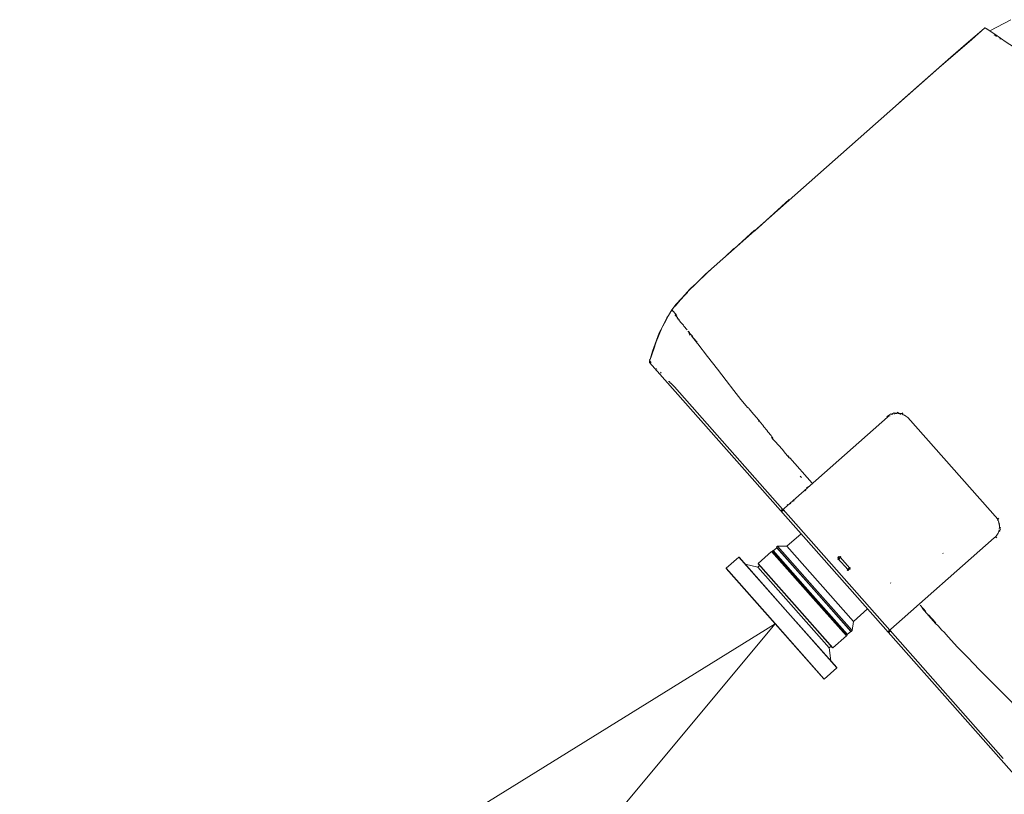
# Model space of a CAD drawing. Header units: millimetres. Extents: x 102382 to 164490, y 45733 to 103316.
# Tile 178 of 183: x 146336 to 147272, y 85626 to 86363. Entities that reach past the tile are written whole.
import ezdxf

# ---------------------------------------------------------------- set-up
doc = ezdxf.new("R2010")
doc.units = ezdxf.units.MM
doc.layers.get('0').update_dxf_attribs({"true_color": 0x000000})
doc.layers.add('_SA-LAGI_eriosade seadmed', color=7, linetype='Continuous', lineweight=5, true_color=0x9900cc)

# ---------------------------------------------------------------- blocks, each defined once
blk = doc.blocks.new('Epson Lens')
at = {"color": 0}
for p, q in [((58.92, 0), (58.92, 70.12)), ((59.13, 70.32), (58.93, 70.12)), ((59.13, 0), (59.13, 70.32)), ((59.13, 70.32), (75.1, 70.32)), ((75.3, 70.12), (75.1, 70.32)), ((75.1, 0), (75.1, 70.32)), ((75.3, 0), (75.3, 70.12)), ((51.89, 51.23), (58.93, 61.43)), ((0, 47.72), (17.9, 47.72)), ((17.9, 47.72), (24.63, 53.6)), ((17.9, 0), (17.9, 47.72)), ((24.63, 0), (24.63, 53.6)), ((24.63, 53.6), (25.98, 53.6)), ((25.98, 0), (25.98, 53.6)), ((26.19, 0), (26.19, 53.4)), ((26.19, 53.09), (30.56, 53.09)), ((30.56, 0), (30.56, 53.4)), ((30.76, 0), (30.76, 53.6)), ((30.76, 53.6), (31.26, 53.6)), ((31.26, 0), (31.26, 53.6)), ((31.46, 0), (31.46, 53.4)), ((31.46, 52.09), (31.96, 52.09)), ((31.96, 9.66), (31.96, 53.4)), ((32.16, 9.69), (32.16, 53.6)), ((32.16, 53.6), (49.34, 53.6)), ((40.63, 53.6), (40.89, 53.6)), ((49.34, 9.69), (49.34, 53.6)), ((49.54, 9.66), (49.54, 53.4)), ((49.54, 51.23), (51.89, 51.23)), ((51.89, 0), (51.89, 51.23)), ((31.96, -53.39), (31.96, 9.66)), ((32.16, -53.6), (32.16, 9.69)), ((49.34, -53.6), (49.34, 9.69)), ((49.54, -53.39), (49.54, 9.66)), ((17.9, -47.72), (17.9, 0)), ((24.63, -53.6), (24.63, 0)), ((25.98, -53.6), (25.98, 0)), ((26.19, -53.39), (26.19, 0)), ((30.56, -53.39), (30.56, 0)), ((30.76, -53.6), (30.76, 0)), ((31.26, -53.6), (31.26, 0)), ((31.46, -53.39), (31.46, 0)), ((51.89, -51.23), (51.89, 0)), ((58.92, -70.12), (58.92, 0)), ((59.13, -70.32), (59.13, 0)), ((75.1, -70.32), (75.1, 0)), ((75.3, -70.12), (75.3, 0)), ((17.9, -47.72), (0, -47.72)), ((24.63, -53.6), (17.9, -47.72)), ((25.98, -53.6), (24.63, -53.6)), ((30.56, -53.09), (26.19, -53.09)), ((31.26, -53.6), (30.76, -53.6)), ((31.96, -52.09), (31.46, -52.09)), ((49.34, -53.6), (32.16, -53.6)), ((44.65, -53.6), (43.24, -53.6)), ((51.89, -51.23), (49.54, -51.23)), ((58.92, -61.43), (51.89, -51.23)), ((59.13, -70.32), (58.93, -70.12)), ((75.1, -70.32), (59.13, -70.32)), ((75.3, -70.12), (75.1, -70.32))]:
    blk.add_line(p, q, dxfattribs=at)
blk = doc.blocks.new('Epson pro L1100U top')
at = {"color": 0, "linetype": 'ByBlock', "lineweight": -2}
for p, q in [((-274.15, 453.77), (-275.32, 453.77)), ((65.37, 149.88), (66.55, 149.88)), ((-75.68, 141.05), (-75.38, 142.23)), ((-75.38, 141.05), (-75.38, 139.87)), ((-74.79, 142.82), (-74.79, 143.4)), ((-72.44, 145.17), (-73.03, 144.58)), ((-70.08, 146.35), (-70.67, 145.76)), ((-70.08, 148.12), (-68.9, 148.12)), ((-76.86, 134.86), (-76.86, 137.22)), ((-76.27, 134.86), (-76.27, 0.59)), ((-75.68, 139.87), (-75.68, 139.28)), ((-75.38, 139.87), (-75.68, 139.87)), ((76.86, 0), (76.86, 134.86)), ((77.44, 136.04), (77.44, 136.63)), ((78.03, 137.22), (78.03, 136.04)), ((55.36, 88.63), (55.95, 88.63)), ((-286.81, 49.18), (-281.21, 49.18)), ((-277.09, 48), (-277.68, 48)), ((-276.8, 48), (-277.09, 48)), ((-260.6, 47.41), (-261.19, 47.41)), ((-248.53, 46.23), (-257.66, 46.82)), ((-247.94, 46.23), (-248.53, 46.23)), ((-155.18, 41.52), (-154, 41.52)), ((-155.18, 40.93), (-154, 40.93)), ((-76.86, 39.75), (-108.95, 39.75)), ((86.28, 39.75), (78.03, 39.75)), ((100.71, 39.75), (90.4, 39.75)), ((112.49, 39.75), (118.37, 39.75)), ((-87.46, 35.63), (-89.22, 35.63)), ((-76.86, 35.04), (-76.86, 32.69)), ((-75.68, 30.92), (-75.68, 29.74)), ((44.17, 32.69), (43.58, 32.69)), ((-75.68, 15.9), (-75.68, 15.31)), ((-75.68, 11.78), (-75.68, 11.19)), ((-7.66, 11.19), (-7.66, 12.37)), ((-7.07, 11.78), (-7.66, 11.78)), ((-7.66, 11.19), (-5.89, 11.19)), ((-7.07, 12.37), (-7.07, 11.19)), ((-7.07, 11.78), (-5.89, 11.78)), ((-7.07, 10.6), (7.66, 10.6)), ((-5.89, 12.96), (-6.48, 12.96)), ((-5.89, 10.01), (-6.48, 10.01)), ((-5.89, 12.96), (-5.89, 10.01)), ((7.07, 12.96), (-5.89, 12.96)), ((7.07, 10.6), (7.07, 13.55)), ((7.07, 13.55), (7.66, 13.55)), ((7.66, 12.37), (7.07, 12.96)), ((7.07, 11.78), (8.24, 11.78)), ((7.07, 11.19), (8.24, 11.19)), ((7.66, 11.78), (7.66, 11.19)), ((8.24, 11.19), (8.24, 11.78)), ((-266.49, 1.77), (-267.08, 1.77)), ((-266.49, 1.77), (-265.31, 0)), ((-265.9, 1.18), (-264.72, 1.18)), ((-264.72, 1.18), (-264.13, 1.18)), ((-256.48, 1.18), (-255.89, 1.18)), ((-251.47, 1.77), (-250.29, 1.77)), ((-232.04, 2.36), (-76.86, 2.36)), ((-76.86, 8.83), (-76.86, 8.24)), ((-76.86, 2.36), (-76.86, 0.59)), ((-76.86, 0.59), (-76.86, 1.77)), ((-76.27, 2.36), (76.86, 2.36)), ((-75.68, 2.36), (-75.68, 0)), ((77.44, 0.59), (77.44, 2.36)), ((77.44, 2.36), (239.69, 2.36)), ((78.03, 1.77), (78.03, 0.59))]:
    blk.add_line(p, q, dxfattribs=at)
for points in [[(-281.51, 473.5), (-286.81, 451.41), (-291.52, 450.24)], [(-214.66, 471.14), (-247.94, 461.72), (-257.66, 459.07), (-268.55, 456.12), (-281.21, 452.89), (-290.93, 450.24)], [(-290.93, 450.24), (-292.11, 449.65), (-292.11, 433.16), (-292.7, 391.93)], [(-290.93, 450.24), (-291.52, 450.24), (-291.81, 449.94), (-291.81, 449.65), (-292.11, 449.35), (-292.11, 449.06), (-292.4, 429.33), (-292.7, 407.24), (-292.7, 341.87)], [(-278.86, 452.59), (-280.04, 452.59), (-280.04, 452.3), (-280.92, 452.3), (-280.92, 452), (-281.21, 452)], [(-292.7, 391.93), (-292.7, 95.7), (-292.11, 82.74), (-291.52, 72.44), (-290.93, 71.26)], [(-292.7, 162.25), (-293.29, 202.3), (-292.7, 158.13), (-293.29, 158.13), (-292.7, 131.92), (-293.29, 131.92), (-292.7, 120.14)], [(-75.68, 139.87), (-75.68, 140.46), (-75.38, 140.46), (-75.38, 141.05)], [(-73.03, 143.99), (-73.03, 143.7), (-73.32, 143.7), (-73.32, 143.4), (-73.62, 143.4), (-73.62, 143.11), (-73.91, 142.82), (-73.91, 142.52), (-74.2, 142.52), (-74.2, 142.23), (-74.5, 142.23), (-74.5, 141.93), (-74.79, 141.64)], [(-73.62, 144.58), (-73.62, 144.88), (-73.32, 144.88), (-73.32, 145.17), (-73.03, 145.17), (-73.03, 145.76)], [(-70.97, 146.35), (-71.26, 146.05), (-71.55, 145.76), (-71.85, 145.47), (-72.14, 145.47), (-72.14, 145.17), (-72.44, 145.17)], [(-72.44, 145.17), (-72.14, 145.17), (-72.14, 145.47), (-71.85, 145.76)], [(-69.49, 147.53), (-69.79, 147.53), (-69.79, 147.23), (-70.08, 147.23), (-70.08, 146.94), (-70.38, 146.94), (-70.67, 146.64), (-70.97, 146.35)], [(-69.49, 147.53), (-69.2, 147.53), (-69.2, 147.82), (-68.9, 147.82), (-68.9, 148.12)], [(65.96, 149.29), (-63.02, 149.29), (-65.37, 148.7), (-66.84, 148.41), (-68.02, 147.82), (-68.9, 147.53)], [(65.37, 149.29), (65.96, 149.29), (65.96, 149), (66.25, 149), (66.25, 148.7), (66.55, 148.7)], [(73.91, 143.99), (72.73, 145.17), (72.73, 145.47), (72.44, 145.76), (72.14, 145.76), (72.14, 146.05), (71.85, 146.05), (71.26, 146.64), (70.97, 146.64), (70.67, 146.94), (70.38, 147.23), (70.08, 147.23), (69.79, 147.53), (69.49, 147.53), (69.2, 147.82), (68.9, 147.82), (68.61, 148.12), (68.32, 148.12), (68.02, 148.41), (67.43, 148.41), (67.14, 148.7), (66.55, 148.7)], [(73.32, 145.76), (73.62, 145.76), (73.62, 145.47), (73.91, 145.47), (73.91, 145.17)], [(74.5, 144.58), (74.79, 144.58), (74.79, 143.99), (75.09, 143.99)], [(74.5, 143.4), (75.68, 141.64), (75.97, 140.75), (76.56, 139.58), (76.56, 138.4), (76.86, 136.93), (76.86, 134.86)], [(75.09, 143.4), (75.38, 143.4), (75.38, 143.11), (75.68, 143.11), (75.68, 142.82)], [(-76.86, 137.81), (-76.86, 138.4), (-76.56, 138.69), (-76.56, 139.28), (-76.27, 139.28)], [(-75.68, 137.81), (-75.97, 137.22), (-76.27, 136.93), (-76.27, 134.86)], [(-292.7, 102.18), (-292.7, 98.06), (-292.4, 92.76), (-292.4, 88.63), (-292.11, 83.63), (-292.11, 79.21)], [(-288.57, 49.18), (-288.57, 49.76), (-288.87, 50.06), (-289.16, 52.71), (-289.75, 55.36), (-290.05, 58.01), (-290.34, 60.95), (-290.64, 63.6), (-291.52, 71.55), (-291.81, 74.2), (-292.11, 76.86), (-292.11, 79.21)], [(-290.93, 71.26), (-290.93, 67.73), (-290.34, 61.25), (-289.16, 54.18), (-289.16, 52.41), (-288.57, 49.18)], [(-288.57, 49.18), (-287.4, 49.18), (-287.4, 48.59), (-288.57, 49.18), (-286.81, 43.29), (-283.86, 35.63), (-280.04, 25.62), (-271.2, 9.42), (-267.67, 3.53), (-267.08, 2.36), (-267.08, 1.77)], [(-264.13, 0), (-264.72, 0), (-265.02, 0.29), (-265.31, 0.29), (-266.2, 1.18), (-266.2, 1.47), (-266.49, 1.77), (-268.26, 4.71), (-270.32, 8.24), (-272.08, 11.48), (-275.62, 17.96), (-281.51, 29.74), (-282.69, 32.69), (-285.04, 37.99), (-285.92, 40.64), (-286.81, 43.29), (-288.57, 48.59)], [(-279.45, 48), (-277.97, 48), (-279.74, 48), (-280.33, 48.29), (-282.98, 48.29), (-282.69, 48.29), (-282.69, 48.59), (-281.51, 48.59), (-281.21, 48.29), (-280.33, 48.29), (-282.69, 48.29), (-282.39, 48.29), (-282.39, 48.59), (-281.51, 48.59)], [(-281.21, 48.59), (-280.62, 48.29), (-279.45, 48.29), (-279.15, 48), (-276.8, 48)], [(-264.72, 47.41), (-269.43, 47.41), (-270.32, 47.7), (-274.44, 47.7), (-277.09, 48)], [(-262.96, 47.41), (-261.48, 47.41), (-260.9, 47.11), (-256.77, 47.11), (-255.3, 46.82), (-249.71, 46.82)], [(-262.96, 47.41), (-262.96, 47.11), (-262.07, 47.11), (-261.78, 46.82), (-261.19, 46.82)], [(-258.83, 46.23), (-259.72, 46.23), (-260.01, 46.53), (-260.9, 46.53), (-261.19, 46.82)], [(118.37, 39.75), (131.63, 40.05), (146.05, 40.64), (161.07, 41.22), (177.27, 42.11), (195.23, 43.29), (215.55, 44.46), (241.17, 46.23), (248.82, 46.82)], [(-265.31, 0), (265.31, 0), (267.08, 0.59), (268.26, 2.94), (268.26, 3.53), (271.79, 8.83), (278.56, 21.5), (283.27, 32.1), (285.63, 37.99)], [(-247.94, 46.23), (-232.92, 45.05), (-217.61, 44.17), (-204.06, 43.29), (-191.99, 42.4), (-181.1, 41.81), (-170.79, 41.52)], [(-170.79, 42.11), (-169.91, 41.81), (-166.96, 41.81), (-165.78, 41.52), (-155.18, 41.52)], [(-133.69, 40.34), (-135.16, 40.34), (-136.63, 40.64), (-141.05, 40.64), (-143.11, 40.93), (-147.23, 40.93), (-149.29, 41.22), (-152.53, 41.22), (-154, 41.52)], [(-111.31, 39.75), (-109.54, 39.75), (-108.95, 39.46), (-108.66, 39.46), (-114.84, 39.46), (-119.85, 39.75), (-134.86, 39.75), (-131.92, 39.75)], [(81.57, 39.16), (101, 39.16), (104.24, 39.46), (109.84, 39.46), (112.49, 39.75)], [(-7.07, 12.96), (-7.07, 13.25), (-6.77, 13.25), (-6.77, 13.55), (-5.89, 13.55)], [(8.24, 10.6), (8.24, 10.31), (7.95, 10.31), (7.95, 10.01), (7.07, 10.01)], [(7.66, 12.96), (7.95, 12.96), (7.95, 12.66), (8.24, 12.66), (8.24, 12.37)], [(-239.69, 1.77), (-239.4, 1.77), (-239.1, 2.06), (-237.34, 2.06), (-237.04, 2.36), (-232.04, 2.36)]]:
    blk.add_lwpolyline(points, dxfattribs=at)

msp = doc.modelspace()

# ---------------------------------------------------------------- linework, layer by layer
at = {"layer": '_SA-LAGI_eriosade seadmed'}
for q in [(135443.22, 78592.11), (138311.87, 75292.1)]:
    msp.add_line((147053.68, 85788.08), q, dxfattribs=at)

# ---------------------------------------------------------------- block references
for name, rotation in [('Epson pro L1100U top', 311.5183081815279), ('Epson Lens', 221.5183081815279)]:
    msp.add_blockref(name, (147110.05, 85837.99), dxfattribs=dict(at, rotation=rotation))

doc.saveas('drawing.dxf')
